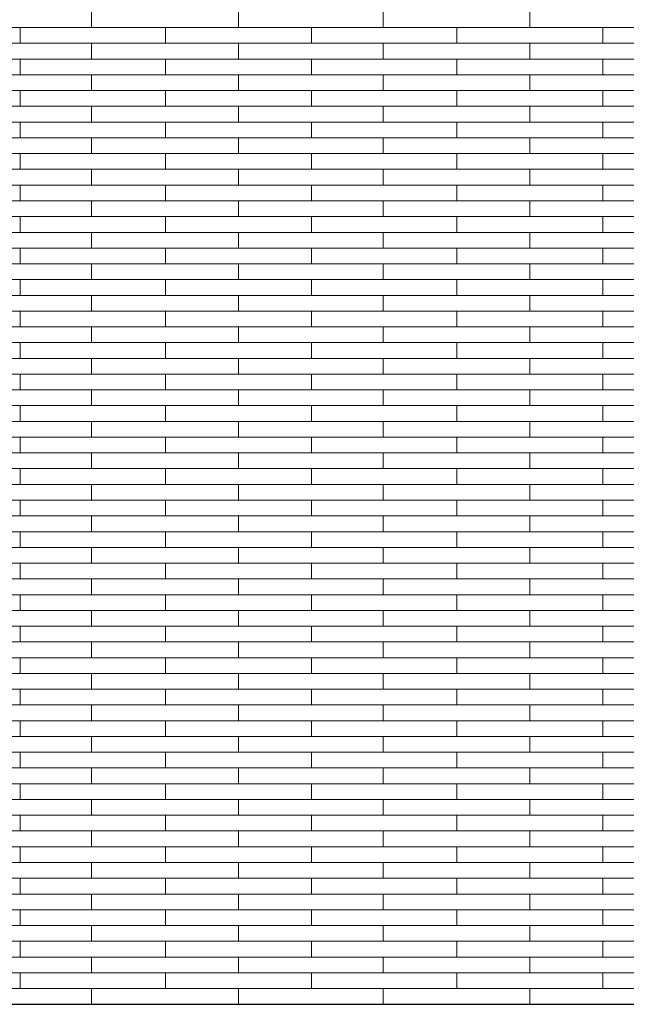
# Model space of a CAD drawing. Header units: millimetres. Extents: x -94445 to -15191, y 1000 to 18261.
# Tile 91 of 108: x -38560 to -37314, y 12665 to 14688. Entities that reach past the tile are written whole.
import ezdxf

# ---------------------------------------------------------------- set-up
doc = ezdxf.new("R2010")
doc.units = ezdxf.units.MM
doc.header["$LTSCALE"] = 0.5
doc.header["$MEASUREMENT"] = 0
doc.linetypes.add('PLINE', pattern=[0])
doc.layers.add('26-- Yttertak', color=7, linetype='Continuous')
doc.layers.add('262- Taktekking', color=7, linetype='Continuous', lineweight=0)

# ---------------------------------------------------------------- blocks, each defined once
blk = doc.blocks.new('*X19')
at = {"layer": '262- Taktekking', "linetype": 'PLINE'}
for p, q in [((-38412.2, 14671.3), (-38412.2, 14703.7)), ((-38110.7, 14671.3), (-38110.7, 14703.7)), ((-37813.7, 14671.3), (-37813.7, 14703.7)), ((-37512.2, 14671.3), (-37512.2, 14703.7)), ((-38859.2, 14671.3), (-38559.2, 14671.3)), ((-38559.2, 14639), (-38559.2, 14671.3)), ((-38559.2, 14671.3), (-38260.7, 14671.3)), ((-38260.7, 14671.3), (-37960.7, 14671.3)), ((-38260.7, 14639), (-38260.7, 14671.3)), ((-37960.7, 14639), (-37960.7, 14671.3)), ((-37960.7, 14671.3), (-37662.2, 14671.3)), ((-37662.2, 14671.3), (-37362.2, 14671.3)), ((-37662.2, 14639), (-37662.2, 14671.3)), ((-37362.2, 14639), (-37362.2, 14671.3)), ((-37362.2, 14671.3), (-37063.7, 14671.3)), ((-38859.2, 14639), (-38559.2, 14639)), ((-38559.2, 14639), (-38260.7, 14639)), ((-38412.2, 14606.6), (-38412.2, 14639)), ((-38260.7, 14639), (-37960.7, 14639)), ((-38260.7, 14639), (-38161.2, 14639)), ((-38161.2, 14639), (-37962.2, 14639)), ((-38110.7, 14606.6), (-38110.7, 14639)), ((-37960.7, 14639), (-37662.2, 14639)), ((-37813.7, 14606.6), (-37813.7, 14639)), ((-37662.2, 14639), (-37362.2, 14639)), ((-37662.2, 14639), (-37562.7, 14639)), ((-37562.7, 14639), (-37363.7, 14639)), ((-37512.2, 14606.6), (-37512.2, 14639)), ((-37362.2, 14639), (-37063.7, 14639)), ((-38859.2, 14606.6), (-38559.2, 14606.6)), ((-38559.2, 14574.3), (-38559.2, 14606.6)), ((-38559.2, 14606.6), (-38260.7, 14606.6)), ((-38260.7, 14606.6), (-37960.7, 14606.6)), ((-38260.7, 14574.3), (-38260.7, 14606.6)), ((-37960.7, 14574.3), (-37960.7, 14606.6)), ((-37960.7, 14606.6), (-37662.2, 14606.6)), ((-37662.2, 14606.6), (-37362.2, 14606.6)), ((-37662.2, 14574.3), (-37662.2, 14606.6)), ((-37362.2, 14574.3), (-37362.2, 14606.6)), ((-37362.2, 14606.6), (-37063.7, 14606.6)), ((-38859.2, 14574.3), (-38559.2, 14574.3)), ((-38559.2, 14574.3), (-38260.7, 14574.3)), ((-38412.2, 14541.9), (-38412.2, 14574.3)), ((-38260.7, 14574.3), (-37960.7, 14574.3)), ((-38260.7, 14574.3), (-38161.2, 14574.3)), ((-38161.2, 14574.3), (-37962.2, 14574.3)), ((-38110.7, 14541.9), (-38110.7, 14574.3)), ((-37960.7, 14574.3), (-37662.2, 14574.3)), ((-37813.7, 14541.9), (-37813.7, 14574.3)), ((-37662.2, 14574.3), (-37362.2, 14574.3)), ((-37662.2, 14574.3), (-37562.7, 14574.3)), ((-37562.7, 14574.3), (-37363.7, 14574.3)), ((-37512.2, 14541.9), (-37512.2, 14574.3)), ((-37362.2, 14574.3), (-37063.7, 14574.3)), ((-38859.2, 14541.9), (-38559.2, 14541.9)), ((-38559.2, 14509.6), (-38559.2, 14541.9)), ((-38559.2, 14541.9), (-38260.7, 14541.9)), ((-38260.7, 14541.9), (-37960.7, 14541.9)), ((-38260.7, 14509.6), (-38260.7, 14541.9)), ((-37960.7, 14509.6), (-37960.7, 14541.9)), ((-37960.7, 14541.9), (-37662.2, 14541.9)), ((-37662.2, 14541.9), (-37362.2, 14541.9)), ((-37662.2, 14509.6), (-37662.2, 14541.9)), ((-37362.2, 14509.6), (-37362.2, 14541.9)), ((-37362.2, 14541.9), (-37063.7, 14541.9)), ((-38859.2, 14509.6), (-38559.2, 14509.6)), ((-38559.2, 14509.6), (-38260.7, 14509.6)), ((-38412.2, 14477.2), (-38412.2, 14509.6)), ((-38260.7, 14509.6), (-37960.7, 14509.6)), ((-38260.7, 14509.6), (-38161.2, 14509.6)), ((-38161.2, 14509.6), (-37962.2, 14509.6)), ((-38110.7, 14477.2), (-38110.7, 14509.6)), ((-37960.7, 14509.6), (-37662.2, 14509.6)), ((-37813.7, 14477.2), (-37813.7, 14509.6)), ((-37662.2, 14509.6), (-37362.2, 14509.6)), ((-37662.2, 14509.6), (-37562.7, 14509.6)), ((-37562.7, 14509.6), (-37363.7, 14509.6)), ((-37512.2, 14477.2), (-37512.2, 14509.6)), ((-37362.2, 14509.6), (-37063.7, 14509.6)), ((-38859.2, 14477.2), (-38559.2, 14477.2)), ((-38559.2, 14444.9), (-38559.2, 14477.2)), ((-38559.2, 14477.2), (-38260.7, 14477.2)), ((-38260.7, 14477.2), (-37960.7, 14477.2)), ((-38260.7, 14444.9), (-38260.7, 14477.2)), ((-37960.7, 14444.9), (-37960.7, 14477.2)), ((-37960.7, 14477.2), (-37662.2, 14477.2)), ((-37662.2, 14477.2), (-37362.2, 14477.2)), ((-37662.2, 14444.9), (-37662.2, 14477.2)), ((-37362.2, 14444.9), (-37362.2, 14477.2)), ((-37362.2, 14477.2), (-37063.7, 14477.2)), ((-38859.2, 14444.9), (-38559.2, 14444.9)), ((-38559.2, 14444.9), (-38260.7, 14444.9)), ((-38412.2, 14412.5), (-38412.2, 14444.9)), ((-38260.7, 14444.9), (-37960.7, 14444.9)), ((-38260.7, 14444.9), (-38161.2, 14444.9)), ((-38161.2, 14444.9), (-37962.2, 14444.9)), ((-38110.7, 14412.5), (-38110.7, 14444.9)), ((-37960.7, 14444.9), (-37662.2, 14444.9)), ((-37813.7, 14412.5), (-37813.7, 14444.9)), ((-37662.2, 14444.9), (-37362.2, 14444.9)), ((-37662.2, 14444.9), (-37562.7, 14444.9)), ((-37562.7, 14444.9), (-37363.7, 14444.9)), ((-37512.2, 14412.5), (-37512.2, 14444.9)), ((-37362.2, 14444.9), (-37063.7, 14444.9)), ((-38859.2, 14412.5), (-38559.2, 14412.5)), ((-38559.2, 14380.2), (-38559.2, 14412.5)), ((-38559.2, 14412.5), (-38260.7, 14412.5)), ((-38260.7, 14412.5), (-37960.7, 14412.5)), ((-38260.7, 14380.2), (-38260.7, 14412.5)), ((-37960.7, 14380.2), (-37960.7, 14412.5)), ((-37960.7, 14412.5), (-37662.2, 14412.5)), ((-37662.2, 14412.5), (-37362.2, 14412.5)), ((-37662.2, 14380.2), (-37662.2, 14412.5)), ((-37362.2, 14380.2), (-37362.2, 14412.5)), ((-37362.2, 14412.5), (-37063.7, 14412.5)), ((-38859.2, 14380.2), (-38559.2, 14380.2)), ((-38559.2, 14380.2), (-38260.7, 14380.2)), ((-38412.2, 14347.8), (-38412.2, 14380.2)), ((-38260.7, 14380.2), (-37960.7, 14380.2)), ((-38260.7, 14380.2), (-38161.2, 14380.2)), ((-38161.2, 14380.2), (-37962.2, 14380.2)), ((-38110.7, 14347.8), (-38110.7, 14380.2)), ((-37960.7, 14380.2), (-37662.2, 14380.2)), ((-37813.7, 14347.8), (-37813.7, 14380.2)), ((-37662.2, 14380.2), (-37362.2, 14380.2)), ((-37662.2, 14380.2), (-37562.7, 14380.2)), ((-37562.7, 14380.2), (-37363.7, 14380.2)), ((-37512.2, 14347.8), (-37512.2, 14380.2)), ((-37362.2, 14380.2), (-37063.7, 14380.2)), ((-38859.2, 14347.8), (-38559.2, 14347.8)), ((-38559.2, 14315.4), (-38559.2, 14347.8)), ((-38559.2, 14347.8), (-38260.7, 14347.8)), ((-38260.7, 14347.8), (-37960.7, 14347.8)), ((-38260.7, 14315.4), (-38260.7, 14347.8)), ((-37960.7, 14315.4), (-37960.7, 14347.8)), ((-37960.7, 14347.8), (-37662.2, 14347.8)), ((-37662.2, 14347.8), (-37362.2, 14347.8)), ((-37662.2, 14315.4), (-37662.2, 14347.8)), ((-37362.2, 14315.4), (-37362.2, 14347.8)), ((-37362.2, 14347.8), (-37063.7, 14347.8)), ((-38859.2, 14315.4), (-38559.2, 14315.4)), ((-38559.2, 14315.4), (-38260.7, 14315.4)), ((-38412.2, 14283.1), (-38412.2, 14315.4)), ((-38260.7, 14315.4), (-37960.7, 14315.4)), ((-38260.7, 14315.4), (-38161.2, 14315.4)), ((-38161.2, 14315.4), (-37962.2, 14315.4)), ((-38110.7, 14283.1), (-38110.7, 14315.4)), ((-37960.7, 14315.4), (-37662.2, 14315.4)), ((-37813.7, 14283.1), (-37813.7, 14315.4)), ((-37662.2, 14315.4), (-37362.2, 14315.4)), ((-37662.2, 14315.4), (-37562.7, 14315.4)), ((-37562.7, 14315.4), (-37363.7, 14315.4)), ((-37512.2, 14283.1), (-37512.2, 14315.4)), ((-37362.2, 14315.4), (-37063.7, 14315.4)), ((-38859.2, 14283.1), (-38559.2, 14283.1)), ((-38559.2, 14250.7), (-38559.2, 14283.1)), ((-38559.2, 14283.1), (-38260.7, 14283.1)), ((-38260.7, 14283.1), (-37960.7, 14283.1)), ((-38260.7, 14250.7), (-38260.7, 14283.1)), ((-37960.7, 14250.7), (-37960.7, 14283.1)), ((-37960.7, 14283.1), (-37662.2, 14283.1)), ((-37662.2, 14283.1), (-37362.2, 14283.1)), ((-37662.2, 14250.7), (-37662.2, 14283.1)), ((-37362.2, 14250.7), (-37362.2, 14283.1)), ((-37362.2, 14283.1), (-37063.7, 14283.1)), ((-38859.2, 14250.7), (-38559.2, 14250.7)), ((-38559.2, 14250.7), (-38260.7, 14250.7)), ((-38412.2, 14218.4), (-38412.2, 14250.7)), ((-38260.7, 14250.7), (-37960.7, 14250.7)), ((-38260.7, 14250.7), (-38161.2, 14250.7)), ((-38161.2, 14250.7), (-37962.2, 14250.7)), ((-38110.7, 14218.4), (-38110.7, 14250.7)), ((-37960.7, 14250.7), (-37662.2, 14250.7)), ((-37813.7, 14218.4), (-37813.7, 14250.7)), ((-37662.2, 14250.7), (-37362.2, 14250.7)), ((-37662.2, 14250.7), (-37562.7, 14250.7)), ((-37562.7, 14250.7), (-37363.7, 14250.7)), ((-37512.2, 14218.4), (-37512.2, 14250.7)), ((-37362.2, 14250.7), (-37063.7, 14250.7)), ((-38859.2, 14218.4), (-38559.2, 14218.4)), ((-38559.2, 14186), (-38559.2, 14218.4)), ((-38559.2, 14218.4), (-38260.7, 14218.4)), ((-38260.7, 14218.4), (-37960.7, 14218.4)), ((-38260.7, 14186), (-38260.7, 14218.4)), ((-37960.7, 14186), (-37960.7, 14218.4)), ((-37960.7, 14218.4), (-37662.2, 14218.4)), ((-37662.2, 14218.4), (-37362.2, 14218.4)), ((-37662.2, 14186), (-37662.2, 14218.4)), ((-37362.2, 14186), (-37362.2, 14218.4)), ((-37362.2, 14218.4), (-37063.7, 14218.4)), ((-38859.2, 14186), (-38559.2, 14186)), ((-38559.2, 14186), (-38260.7, 14186)), ((-38412.2, 14153.7), (-38412.2, 14186)), ((-38260.7, 14186), (-37960.7, 14186)), ((-38260.7, 14186), (-38161.2, 14186)), ((-38161.2, 14186), (-37962.2, 14186)), ((-38110.7, 14153.7), (-38110.7, 14186)), ((-37960.7, 14186), (-37662.2, 14186)), ((-37813.7, 14153.7), (-37813.7, 14186)), ((-37662.2, 14186), (-37362.2, 14186)), ((-37662.2, 14186), (-37562.7, 14186)), ((-37562.7, 14186), (-37363.7, 14186)), ((-37512.2, 14153.7), (-37512.2, 14186)), ((-37362.2, 14186), (-37063.7, 14186)), ((-38859.2, 14153.7), (-38559.2, 14153.7)), ((-38559.2, 14121.3), (-38559.2, 14153.7)), ((-38559.2, 14153.7), (-38260.7, 14153.7)), ((-38260.7, 14153.7), (-37960.7, 14153.7)), ((-38260.7, 14121.3), (-38260.7, 14153.7)), ((-37960.7, 14121.3), (-37960.7, 14153.7)), ((-37960.7, 14153.7), (-37662.2, 14153.7)), ((-37662.2, 14153.7), (-37362.2, 14153.7)), ((-37662.2, 14121.3), (-37662.2, 14153.7)), ((-37362.2, 14121.3), (-37362.2, 14153.7)), ((-37362.2, 14153.7), (-37063.7, 14153.7)), ((-38859.2, 14121.3), (-38559.2, 14121.3)), ((-38559.2, 14121.3), (-38260.7, 14121.3)), ((-38412.2, 14089), (-38412.2, 14121.3)), ((-38260.7, 14121.3), (-37960.7, 14121.3)), ((-38260.7, 14121.3), (-38161.2, 14121.3)), ((-38161.2, 14121.3), (-37962.2, 14121.3)), ((-38110.7, 14089), (-38110.7, 14121.3)), ((-37960.7, 14121.3), (-37662.2, 14121.3)), ((-37813.7, 14089), (-37813.7, 14121.3)), ((-37662.2, 14121.3), (-37362.2, 14121.3)), ((-37662.2, 14121.3), (-37562.7, 14121.3)), ((-37562.7, 14121.3), (-37363.7, 14121.3)), ((-37512.2, 14089), (-37512.2, 14121.3)), ((-37362.2, 14121.3), (-37063.7, 14121.3)), ((-38859.2, 14089), (-38559.2, 14089)), ((-38559.2, 14056.6), (-38559.2, 14089)), ((-38559.2, 14089), (-38260.7, 14089)), ((-38260.7, 14089), (-37960.7, 14089)), ((-38260.7, 14056.6), (-38260.7, 14089)), ((-37960.7, 14056.6), (-37960.7, 14089)), ((-37960.7, 14089), (-37662.2, 14089)), ((-37662.2, 14089), (-37362.2, 14089)), ((-37662.2, 14056.6), (-37662.2, 14089)), ((-37362.2, 14056.6), (-37362.2, 14089)), ((-37362.2, 14089), (-37063.7, 14089)), ((-38859.2, 14056.6), (-38559.2, 14056.6)), ((-38559.2, 14056.6), (-38260.7, 14056.6)), ((-38412.2, 14024.3), (-38412.2, 14056.6)), ((-38260.7, 14056.6), (-37960.7, 14056.6)), ((-38260.7, 14056.6), (-38161.2, 14056.6)), ((-38161.2, 14056.6), (-37962.2, 14056.6)), ((-38110.7, 14024.3), (-38110.7, 14056.6)), ((-37960.7, 14056.6), (-37662.2, 14056.6)), ((-37813.7, 14024.3), (-37813.7, 14056.6)), ((-37662.2, 14056.6), (-37362.2, 14056.6)), ((-37662.2, 14056.6), (-37562.7, 14056.6)), ((-37562.7, 14056.6), (-37363.7, 14056.6)), ((-37512.2, 14024.3), (-37512.2, 14056.6)), ((-37362.2, 14056.6), (-37063.7, 14056.6)), ((-38859.2, 14024.3), (-38559.2, 14024.3)), ((-38559.2, 13991.9), (-38559.2, 14024.3)), ((-38559.2, 14024.3), (-38260.7, 14024.3)), ((-38260.7, 14024.3), (-37960.7, 14024.3)), ((-38260.7, 13991.9), (-38260.7, 14024.3)), ((-37960.7, 13991.9), (-37960.7, 14024.3)), ((-37960.7, 14024.3), (-37662.2, 14024.3)), ((-37662.2, 14024.3), (-37362.2, 14024.3)), ((-37662.2, 13991.9), (-37662.2, 14024.3)), ((-37362.2, 13991.9), (-37362.2, 14024.3)), ((-37362.2, 14024.3), (-37063.7, 14024.3)), ((-38859.2, 13991.9), (-38559.2, 13991.9)), ((-38559.2, 13991.9), (-38260.7, 13991.9)), ((-38412.2, 13959.6), (-38412.2, 13991.9)), ((-38260.7, 13991.9), (-37960.7, 13991.9)), ((-38260.7, 13991.9), (-38161.2, 13991.9)), ((-38161.2, 13991.9), (-37962.2, 13991.9)), ((-38110.7, 13959.6), (-38110.7, 13991.9)), ((-37960.7, 13991.9), (-37662.2, 13991.9)), ((-37813.7, 13959.6), (-37813.7, 13991.9)), ((-37662.2, 13991.9), (-37362.2, 13991.9)), ((-37662.2, 13991.9), (-37562.7, 13991.9)), ((-37562.7, 13991.9), (-37363.7, 13991.9)), ((-37512.2, 13959.6), (-37512.2, 13991.9)), ((-37362.2, 13991.9), (-37063.7, 13991.9)), ((-38859.2, 13959.6), (-38559.2, 13959.6)), ((-38559.2, 13927.2), (-38559.2, 13959.6)), ((-38559.2, 13959.6), (-38260.7, 13959.6)), ((-38260.7, 13959.6), (-37960.7, 13959.6)), ((-38260.7, 13927.2), (-38260.7, 13959.6)), ((-37960.7, 13927.2), (-37960.7, 13959.6)), ((-37960.7, 13959.6), (-37662.2, 13959.6)), ((-37662.2, 13959.6), (-37362.2, 13959.6)), ((-37662.2, 13927.2), (-37662.2, 13959.6)), ((-37362.2, 13927.2), (-37362.2, 13959.6)), ((-37362.2, 13959.6), (-37063.7, 13959.6)), ((-38859.2, 13927.2), (-38559.2, 13927.2)), ((-38559.2, 13927.2), (-38260.7, 13927.2)), ((-38412.2, 13894.9), (-38412.2, 13927.2)), ((-38260.7, 13927.2), (-37960.7, 13927.2)), ((-38260.7, 13927.2), (-38161.2, 13927.2)), ((-38161.2, 13927.2), (-37962.2, 13927.2)), ((-38110.7, 13894.9), (-38110.7, 13927.2)), ((-37960.7, 13927.2), (-37662.2, 13927.2)), ((-37813.7, 13894.9), (-37813.7, 13927.2)), ((-37662.2, 13927.2), (-37362.2, 13927.2)), ((-37662.2, 13927.2), (-37562.7, 13927.2)), ((-37562.7, 13927.2), (-37363.7, 13927.2)), ((-37512.2, 13894.9), (-37512.2, 13927.2)), ((-37362.2, 13927.2), (-37063.7, 13927.2)), ((-38859.2, 13894.9), (-38559.2, 13894.9)), ((-38559.2, 13862.5), (-38559.2, 13894.9)), ((-38559.2, 13894.9), (-38260.7, 13894.9)), ((-38260.7, 13894.9), (-37960.7, 13894.9)), ((-38260.7, 13862.5), (-38260.7, 13894.9)), ((-37960.7, 13862.5), (-37960.7, 13894.9)), ((-37960.7, 13894.9), (-37662.2, 13894.9)), ((-37662.2, 13894.9), (-37362.2, 13894.9)), ((-37662.2, 13862.5), (-37662.2, 13894.9)), ((-37362.2, 13862.5), (-37362.2, 13894.9)), ((-37362.2, 13894.9), (-37063.7, 13894.9)), ((-38859.2, 13862.5), (-38559.2, 13862.5)), ((-38559.2, 13862.5), (-38260.7, 13862.5)), ((-38412.2, 13830.2), (-38412.2, 13862.5)), ((-38260.7, 13862.5), (-37960.7, 13862.5)), ((-38260.7, 13862.5), (-38161.2, 13862.5)), ((-38161.2, 13862.5), (-37962.2, 13862.5)), ((-38110.7, 13830.2), (-38110.7, 13862.5)), ((-37960.7, 13862.5), (-37662.2, 13862.5)), ((-37813.7, 13830.2), (-37813.7, 13862.5)), ((-37662.2, 13862.5), (-37362.2, 13862.5)), ((-37662.2, 13862.5), (-37562.7, 13862.5)), ((-37562.7, 13862.5), (-37363.7, 13862.5)), ((-37512.2, 13830.2), (-37512.2, 13862.5)), ((-37362.2, 13862.5), (-37063.7, 13862.5)), ((-38859.2, 13830.2), (-38559.2, 13830.2)), ((-38559.2, 13797.8), (-38559.2, 13830.2)), ((-38559.2, 13830.2), (-38260.7, 13830.2)), ((-38260.7, 13830.2), (-37960.7, 13830.2)), ((-38260.7, 13797.8), (-38260.7, 13830.2)), ((-37960.7, 13797.8), (-37960.7, 13830.2)), ((-37960.7, 13830.2), (-37662.2, 13830.2)), ((-37662.2, 13830.2), (-37362.2, 13830.2)), ((-37662.2, 13797.8), (-37662.2, 13830.2)), ((-37362.2, 13797.8), (-37362.2, 13830.2)), ((-37362.2, 13830.2), (-37063.7, 13830.2)), ((-38859.2, 13797.8), (-38559.2, 13797.8)), ((-38559.2, 13797.8), (-38260.7, 13797.8)), ((-38412.2, 13765.5), (-38412.2, 13797.8)), ((-38260.7, 13797.8), (-37960.7, 13797.8)), ((-38260.7, 13797.8), (-38161.2, 13797.8)), ((-38161.2, 13797.8), (-37962.2, 13797.8)), ((-38110.7, 13765.5), (-38110.7, 13797.8)), ((-37960.7, 13797.8), (-37662.2, 13797.8)), ((-37813.7, 13765.5), (-37813.7, 13797.8)), ((-37662.2, 13797.8), (-37362.2, 13797.8)), ((-37662.2, 13797.8), (-37562.7, 13797.8)), ((-37562.7, 13797.8), (-37363.7, 13797.8)), ((-37512.2, 13765.5), (-37512.2, 13797.8)), ((-37362.2, 13797.8), (-37063.7, 13797.8)), ((-38859.2, 13765.5), (-38559.2, 13765.5)), ((-38559.2, 13733.1), (-38559.2, 13765.5)), ((-38559.2, 13765.5), (-38260.7, 13765.5)), ((-38260.7, 13765.5), (-37960.7, 13765.5)), ((-38260.7, 13733.1), (-38260.7, 13765.5)), ((-37960.7, 13733.1), (-37960.7, 13765.5)), ((-37960.7, 13765.5), (-37662.2, 13765.5)), ((-37662.2, 13765.5), (-37362.2, 13765.5)), ((-37662.2, 13733.1), (-37662.2, 13765.5)), ((-37362.2, 13733.1), (-37362.2, 13765.5)), ((-37362.2, 13765.5), (-37063.7, 13765.5)), ((-38859.2, 13733.1), (-38559.2, 13733.1)), ((-38559.2, 13733.1), (-38260.7, 13733.1)), ((-38412.2, 13700.8), (-38412.2, 13733.1)), ((-38260.7, 13733.1), (-37960.7, 13733.1)), ((-38260.7, 13733.1), (-38161.2, 13733.1)), ((-38161.2, 13733.1), (-37962.2, 13733.1)), ((-38110.7, 13700.8), (-38110.7, 13733.1)), ((-37960.7, 13733.1), (-37662.2, 13733.1)), ((-37813.7, 13700.8), (-37813.7, 13733.1)), ((-37662.2, 13733.1), (-37362.2, 13733.1)), ((-37662.2, 13733.1), (-37562.7, 13733.1)), ((-37562.7, 13733.1), (-37363.7, 13733.1)), ((-37512.2, 13700.8), (-37512.2, 13733.1)), ((-37362.2, 13733.1), (-37063.7, 13733.1)), ((-38859.2, 13700.8), (-38559.2, 13700.8)), ((-38559.2, 13668.4), (-38559.2, 13700.8)), ((-38559.2, 13700.8), (-38260.7, 13700.8)), ((-38260.7, 13700.8), (-37960.7, 13700.8)), ((-38260.7, 13668.4), (-38260.7, 13700.8)), ((-37960.7, 13668.4), (-37960.7, 13700.8)), ((-37960.7, 13700.8), (-37662.2, 13700.8)), ((-37662.2, 13700.8), (-37362.2, 13700.8)), ((-37662.2, 13668.4), (-37662.2, 13700.8)), ((-37362.2, 13668.4), (-37362.2, 13700.8)), ((-37362.2, 13700.8), (-37063.7, 13700.8)), ((-38859.2, 13668.4), (-38559.2, 13668.4)), ((-38559.2, 13668.4), (-38260.7, 13668.4)), ((-38412.2, 13636), (-38412.2, 13668.4)), ((-38260.7, 13668.4), (-37960.7, 13668.4)), ((-38260.7, 13668.4), (-38161.2, 13668.4)), ((-38161.2, 13668.4), (-37962.2, 13668.4)), ((-38110.7, 13636), (-38110.7, 13668.4)), ((-37960.7, 13668.4), (-37662.2, 13668.4)), ((-37813.7, 13636), (-37813.7, 13668.4)), ((-37662.2, 13668.4), (-37362.2, 13668.4)), ((-37662.2, 13668.4), (-37562.7, 13668.4)), ((-37562.7, 13668.4), (-37363.7, 13668.4)), ((-37512.2, 13636), (-37512.2, 13668.4)), ((-37362.2, 13668.4), (-37063.7, 13668.4)), ((-38859.2, 13636), (-38559.2, 13636)), ((-38559.2, 13603.7), (-38559.2, 13636)), ((-38559.2, 13636), (-38260.7, 13636)), ((-38260.7, 13636), (-37960.7, 13636)), ((-38260.7, 13603.7), (-38260.7, 13636)), ((-37960.7, 13603.7), (-37960.7, 13636)), ((-37960.7, 13636), (-37662.2, 13636)), ((-37662.2, 13636), (-37362.2, 13636)), ((-37662.2, 13603.7), (-37662.2, 13636)), ((-37362.2, 13603.7), (-37362.2, 13636)), ((-37362.2, 13636), (-37063.7, 13636)), ((-38859.2, 13603.7), (-38559.2, 13603.7)), ((-38559.2, 13603.7), (-38260.7, 13603.7)), ((-38412.2, 13571.3), (-38412.2, 13603.7)), ((-38260.7, 13603.7), (-37960.7, 13603.7)), ((-38260.7, 13603.7), (-38161.2, 13603.7)), ((-38161.2, 13603.7), (-37962.2, 13603.7)), ((-38110.7, 13571.3), (-38110.7, 13603.7)), ((-37960.7, 13603.7), (-37662.2, 13603.7)), ((-37813.7, 13571.3), (-37813.7, 13603.7)), ((-37662.2, 13603.7), (-37362.2, 13603.7)), ((-37662.2, 13603.7), (-37562.7, 13603.7)), ((-37562.7, 13603.7), (-37363.7, 13603.7)), ((-37512.2, 13571.3), (-37512.2, 13603.7)), ((-37362.2, 13603.7), (-37063.7, 13603.7)), ((-38859.2, 13571.3), (-38559.2, 13571.3)), ((-38559.2, 13539), (-38559.2, 13571.3)), ((-38559.2, 13571.3), (-38260.7, 13571.3)), ((-38260.7, 13571.3), (-37960.7, 13571.3)), ((-38260.7, 13539), (-38260.7, 13571.3)), ((-37960.7, 13539), (-37960.7, 13571.3)), ((-37960.7, 13571.3), (-37662.2, 13571.3)), ((-37662.2, 13571.3), (-37362.2, 13571.3)), ((-37662.2, 13539), (-37662.2, 13571.3)), ((-37362.2, 13539), (-37362.2, 13571.3)), ((-37362.2, 13571.3), (-37063.7, 13571.3)), ((-38859.2, 13539), (-38559.2, 13539)), ((-38559.2, 13539), (-38260.7, 13539)), ((-38412.2, 13506.6), (-38412.2, 13539)), ((-38260.7, 13539), (-37960.7, 13539)), ((-38260.7, 13539), (-38161.2, 13539)), ((-38161.2, 13539), (-37962.2, 13539)), ((-38110.7, 13506.6), (-38110.7, 13539)), ((-37960.7, 13539), (-37662.2, 13539)), ((-37813.7, 13506.6), (-37813.7, 13539)), ((-37662.2, 13539), (-37362.2, 13539)), ((-37662.2, 13539), (-37562.7, 13539)), ((-37562.7, 13539), (-37363.7, 13539)), ((-37512.2, 13506.6), (-37512.2, 13539)), ((-37362.2, 13539), (-37063.7, 13539)), ((-38859.2, 13506.6), (-38559.2, 13506.6)), ((-38559.2, 13474.3), (-38559.2, 13506.6)), ((-38559.2, 13506.6), (-38260.7, 13506.6)), ((-38260.7, 13506.6), (-37960.7, 13506.6)), ((-38260.7, 13474.3), (-38260.7, 13506.6)), ((-37960.7, 13474.3), (-37960.7, 13506.6)), ((-37960.7, 13506.6), (-37662.2, 13506.6)), ((-37662.2, 13506.6), (-37362.2, 13506.6)), ((-37662.2, 13474.3), (-37662.2, 13506.6)), ((-37362.2, 13474.3), (-37362.2, 13506.6)), ((-37362.2, 13506.6), (-37063.7, 13506.6)), ((-38859.2, 13474.3), (-38559.2, 13474.3)), ((-38559.2, 13474.3), (-38260.7, 13474.3)), ((-38412.2, 13441.9), (-38412.2, 13474.3)), ((-38260.7, 13474.3), (-37960.7, 13474.3)), ((-38260.7, 13474.3), (-38161.2, 13474.3)), ((-38161.2, 13474.3), (-37962.2, 13474.3)), ((-38110.7, 13441.9), (-38110.7, 13474.3)), ((-37960.7, 13474.3), (-37662.2, 13474.3)), ((-37813.7, 13441.9), (-37813.7, 13474.3)), ((-37662.2, 13474.3), (-37362.2, 13474.3)), ((-37662.2, 13474.3), (-37562.7, 13474.3)), ((-37562.7, 13474.3), (-37363.7, 13474.3)), ((-37512.2, 13441.9), (-37512.2, 13474.3)), ((-37362.2, 13474.3), (-37063.7, 13474.3)), ((-38859.2, 13441.9), (-38559.2, 13441.9)), ((-38559.2, 13409.6), (-38559.2, 13441.9)), ((-38559.2, 13441.9), (-38260.7, 13441.9)), ((-38260.7, 13441.9), (-37960.7, 13441.9)), ((-38260.7, 13409.6), (-38260.7, 13441.9)), ((-37960.7, 13409.6), (-37960.7, 13441.9)), ((-37960.7, 13441.9), (-37662.2, 13441.9)), ((-37662.2, 13441.9), (-37362.2, 13441.9)), ((-37662.2, 13409.6), (-37662.2, 13441.9)), ((-37362.2, 13409.6), (-37362.2, 13441.9)), ((-37362.2, 13441.9), (-37063.7, 13441.9)), ((-38859.2, 13409.6), (-38559.2, 13409.6)), ((-38559.2, 13409.6), (-38260.7, 13409.6)), ((-38412.2, 13377.2), (-38412.2, 13409.6)), ((-38260.7, 13409.6), (-37960.7, 13409.6)), ((-38260.7, 13409.6), (-38161.2, 13409.6)), ((-38161.2, 13409.6), (-37962.2, 13409.6)), ((-38110.7, 13377.2), (-38110.7, 13409.6)), ((-37960.7, 13409.6), (-37662.2, 13409.6)), ((-37813.7, 13377.2), (-37813.7, 13409.6)), ((-37662.2, 13409.6), (-37362.2, 13409.6)), ((-37662.2, 13409.6), (-37562.7, 13409.6)), ((-37562.7, 13409.6), (-37363.7, 13409.6)), ((-37512.2, 13377.2), (-37512.2, 13409.6)), ((-37362.2, 13409.6), (-37063.7, 13409.6)), ((-38859.2, 13377.2), (-38559.2, 13377.2)), ((-38559.2, 13344.9), (-38559.2, 13377.2)), ((-38559.2, 13377.2), (-38260.7, 13377.2)), ((-38260.7, 13377.2), (-37960.7, 13377.2)), ((-38260.7, 13344.9), (-38260.7, 13377.2)), ((-37960.7, 13344.9), (-37960.7, 13377.2)), ((-37960.7, 13377.2), (-37662.2, 13377.2)), ((-37662.2, 13377.2), (-37362.2, 13377.2)), ((-37662.2, 13344.9), (-37662.2, 13377.2)), ((-37362.2, 13344.9), (-37362.2, 13377.2)), ((-37362.2, 13377.2), (-37063.7, 13377.2)), ((-38859.2, 13344.9), (-38559.2, 13344.9)), ((-38559.2, 13344.9), (-38260.7, 13344.9)), ((-38412.2, 13312.5), (-38412.2, 13344.9)), ((-38260.7, 13344.9), (-37960.7, 13344.9)), ((-38260.7, 13344.9), (-38161.2, 13344.9)), ((-38161.2, 13344.9), (-37962.2, 13344.9)), ((-38110.7, 13312.5), (-38110.7, 13344.9)), ((-37960.7, 13344.9), (-37662.2, 13344.9)), ((-37813.7, 13312.5), (-37813.7, 13344.9)), ((-37662.2, 13344.9), (-37362.2, 13344.9)), ((-37662.2, 13344.9), (-37562.7, 13344.9)), ((-37562.7, 13344.9), (-37363.7, 13344.9)), ((-37512.2, 13312.5), (-37512.2, 13344.9)), ((-37362.2, 13344.9), (-37063.7, 13344.9)), ((-38859.2, 13312.5), (-38559.2, 13312.5)), ((-38559.2, 13280.2), (-38559.2, 13312.5)), ((-38559.2, 13312.5), (-38260.7, 13312.5)), ((-38260.7, 13312.5), (-37960.7, 13312.5)), ((-38260.7, 13280.2), (-38260.7, 13312.5)), ((-37960.7, 13280.2), (-37960.7, 13312.5)), ((-37960.7, 13312.5), (-37662.2, 13312.5)), ((-37662.2, 13312.5), (-37362.2, 13312.5)), ((-37662.2, 13280.2), (-37662.2, 13312.5)), ((-37362.2, 13280.2), (-37362.2, 13312.5)), ((-37362.2, 13312.5), (-37063.7, 13312.5)), ((-38859.2, 13280.2), (-38559.2, 13280.2)), ((-38559.2, 13280.2), (-38260.7, 13280.2)), ((-38412.2, 13247.8), (-38412.2, 13280.2)), ((-38260.7, 13280.2), (-37960.7, 13280.2)), ((-38260.7, 13280.2), (-38161.2, 13280.2)), ((-38161.2, 13280.2), (-37962.2, 13280.2)), ((-38110.7, 13247.8), (-38110.7, 13280.2)), ((-37960.7, 13280.2), (-37662.2, 13280.2)), ((-37813.7, 13247.8), (-37813.7, 13280.2)), ((-37662.2, 13280.2), (-37362.2, 13280.2)), ((-37662.2, 13280.2), (-37562.7, 13280.2)), ((-37562.7, 13280.2), (-37363.7, 13280.2)), ((-37512.2, 13247.8), (-37512.2, 13280.2)), ((-37362.2, 13280.2), (-37063.7, 13280.2)), ((-38859.2, 13247.8), (-38559.2, 13247.8)), ((-38559.2, 13215.5), (-38559.2, 13247.8)), ((-38559.2, 13247.8), (-38260.7, 13247.8)), ((-38260.7, 13247.8), (-37960.7, 13247.8)), ((-38260.7, 13215.5), (-38260.7, 13247.8)), ((-37960.7, 13215.5), (-37960.7, 13247.8)), ((-37960.7, 13247.8), (-37662.2, 13247.8)), ((-37662.2, 13247.8), (-37362.2, 13247.8)), ((-37662.2, 13215.5), (-37662.2, 13247.8)), ((-37362.2, 13215.5), (-37362.2, 13247.8)), ((-37362.2, 13247.8), (-37063.7, 13247.8)), ((-38859.2, 13215.5), (-38559.2, 13215.5)), ((-38559.2, 13215.5), (-38260.7, 13215.5)), ((-38412.2, 13183.1), (-38412.2, 13215.5)), ((-38260.7, 13215.5), (-37960.7, 13215.5)), ((-38260.7, 13215.5), (-38161.2, 13215.5)), ((-38161.2, 13215.5), (-37962.2, 13215.5)), ((-38110.7, 13183.1), (-38110.7, 13215.5)), ((-37960.7, 13215.5), (-37662.2, 13215.5)), ((-37813.7, 13183.1), (-37813.7, 13215.5)), ((-37662.2, 13215.5), (-37362.2, 13215.5)), ((-37662.2, 13215.5), (-37562.7, 13215.5)), ((-37562.7, 13215.5), (-37363.7, 13215.5)), ((-37512.2, 13183.1), (-37512.2, 13215.5)), ((-37362.2, 13215.5), (-37063.7, 13215.5)), ((-38859.2, 13183.1), (-38559.2, 13183.1)), ((-38559.2, 13150.8), (-38559.2, 13183.1)), ((-38559.2, 13183.1), (-38260.7, 13183.1)), ((-38260.7, 13183.1), (-37960.7, 13183.1)), ((-38260.7, 13150.8), (-38260.7, 13183.1)), ((-37960.7, 13150.8), (-37960.7, 13183.1)), ((-37960.7, 13183.1), (-37662.2, 13183.1)), ((-37662.2, 13183.1), (-37362.2, 13183.1)), ((-37662.2, 13150.8), (-37662.2, 13183.1)), ((-37362.2, 13150.8), (-37362.2, 13183.1)), ((-37362.2, 13183.1), (-37063.7, 13183.1)), ((-38859.2, 13150.8), (-38559.2, 13150.8)), ((-38559.2, 13150.8), (-38260.7, 13150.8)), ((-38412.2, 13118.4), (-38412.2, 13150.8)), ((-38260.7, 13150.8), (-37960.7, 13150.8)), ((-38260.7, 13150.8), (-38161.2, 13150.8)), ((-38161.2, 13150.8), (-37962.2, 13150.8)), ((-38110.7, 13118.4), (-38110.7, 13150.8)), ((-37960.7, 13150.8), (-37662.2, 13150.8)), ((-37813.7, 13118.4), (-37813.7, 13150.8)), ((-37662.2, 13150.8), (-37362.2, 13150.8)), ((-37662.2, 13150.8), (-37562.7, 13150.8)), ((-37562.7, 13150.8), (-37363.7, 13150.8)), ((-37512.2, 13118.4), (-37512.2, 13150.8)), ((-37362.2, 13150.8), (-37063.7, 13150.8)), ((-38859.2, 13118.4), (-38559.2, 13118.4)), ((-38559.2, 13086.1), (-38559.2, 13118.4)), ((-38559.2, 13118.4), (-38260.7, 13118.4)), ((-38260.7, 13118.4), (-37960.7, 13118.4)), ((-38260.7, 13086.1), (-38260.7, 13118.4)), ((-37960.7, 13086.1), (-37960.7, 13118.4)), ((-37960.7, 13118.4), (-37662.2, 13118.4)), ((-37662.2, 13118.4), (-37362.2, 13118.4)), ((-37662.2, 13086.1), (-37662.2, 13118.4)), ((-37362.2, 13086.1), (-37362.2, 13118.4)), ((-37362.2, 13118.4), (-37063.7, 13118.4)), ((-38859.2, 13086.1), (-38559.2, 13086.1)), ((-38559.2, 13086.1), (-38260.7, 13086.1)), ((-38412.2, 13053.7), (-38412.2, 13086.1)), ((-38260.7, 13086.1), (-37960.7, 13086.1)), ((-38260.7, 13086.1), (-38161.2, 13086.1)), ((-38161.2, 13086.1), (-37962.2, 13086.1)), ((-38110.7, 13053.7), (-38110.7, 13086.1)), ((-37960.7, 13086.1), (-37662.2, 13086.1)), ((-37813.7, 13053.7), (-37813.7, 13086.1)), ((-37662.2, 13086.1), (-37362.2, 13086.1)), ((-37662.2, 13086.1), (-37562.7, 13086.1)), ((-37562.7, 13086.1), (-37363.7, 13086.1)), ((-37512.2, 13053.7), (-37512.2, 13086.1)), ((-37362.2, 13086.1), (-37063.7, 13086.1)), ((-38859.2, 13053.7), (-38559.2, 13053.7)), ((-38559.2, 13021.4), (-38559.2, 13053.7)), ((-38559.2, 13053.7), (-38260.7, 13053.7)), ((-38260.7, 13053.7), (-37960.7, 13053.7)), ((-38260.7, 13021.4), (-38260.7, 13053.7)), ((-37960.7, 13021.4), (-37960.7, 13053.7)), ((-37960.7, 13053.7), (-37662.2, 13053.7)), ((-37662.2, 13053.7), (-37362.2, 13053.7)), ((-37662.2, 13021.4), (-37662.2, 13053.7)), ((-37362.2, 13021.4), (-37362.2, 13053.7)), ((-37362.2, 13053.7), (-37063.7, 13053.7)), ((-38859.2, 13021.4), (-38559.2, 13021.4)), ((-38559.2, 13021.4), (-38260.7, 13021.4)), ((-38412.2, 12989), (-38412.2, 13021.4)), ((-38260.7, 13021.4), (-37960.7, 13021.4)), ((-38260.7, 13021.4), (-38161.2, 13021.4)), ((-38161.2, 13021.4), (-37962.2, 13021.4)), ((-38110.7, 12989), (-38110.7, 13021.4)), ((-37960.7, 13021.4), (-37662.2, 13021.4)), ((-37813.7, 12989), (-37813.7, 13021.4)), ((-37662.2, 13021.4), (-37362.2, 13021.4)), ((-37662.2, 13021.4), (-37562.7, 13021.4)), ((-37562.7, 13021.4), (-37363.7, 13021.4)), ((-37512.2, 12989), (-37512.2, 13021.4)), ((-37362.2, 13021.4), (-37063.7, 13021.4)), ((-38859.2, 12989), (-38559.2, 12989)), ((-38559.2, 12956.6), (-38559.2, 12989)), ((-38559.2, 12989), (-38260.7, 12989)), ((-38260.7, 12989), (-37960.7, 12989)), ((-38260.7, 12956.6), (-38260.7, 12989)), ((-37960.7, 12956.6), (-37960.7, 12989)), ((-37960.7, 12989), (-37662.2, 12989)), ((-37662.2, 12989), (-37362.2, 12989)), ((-37662.2, 12956.6), (-37662.2, 12989)), ((-37362.2, 12956.6), (-37362.2, 12989)), ((-37362.2, 12989), (-37063.7, 12989)), ((-38859.2, 12956.6), (-38559.2, 12956.6)), ((-38559.2, 12956.6), (-38260.7, 12956.6)), ((-38412.2, 12924.3), (-38412.2, 12956.6)), ((-38260.7, 12956.6), (-37960.7, 12956.6)), ((-38260.7, 12956.6), (-38161.2, 12956.6)), ((-38161.2, 12956.6), (-37962.2, 12956.6)), ((-38110.7, 12924.3), (-38110.7, 12956.6)), ((-37960.7, 12956.6), (-37662.2, 12956.6)), ((-37813.7, 12924.3), (-37813.7, 12956.6)), ((-37662.2, 12956.6), (-37362.2, 12956.6)), ((-37662.2, 12956.6), (-37562.7, 12956.6)), ((-37562.7, 12956.6), (-37363.7, 12956.6)), ((-37512.2, 12924.3), (-37512.2, 12956.6)), ((-37362.2, 12956.6), (-37063.7, 12956.6)), ((-38859.2, 12924.3), (-38559.2, 12924.3)), ((-38559.2, 12891.9), (-38559.2, 12924.3)), ((-38559.2, 12924.3), (-38260.7, 12924.3)), ((-38260.7, 12924.3), (-37960.7, 12924.3)), ((-38260.7, 12891.9), (-38260.7, 12924.3)), ((-37960.7, 12891.9), (-37960.7, 12924.3)), ((-37960.7, 12924.3), (-37662.2, 12924.3)), ((-37662.2, 12924.3), (-37362.2, 12924.3)), ((-37662.2, 12891.9), (-37662.2, 12924.3)), ((-37362.2, 12891.9), (-37362.2, 12924.3)), ((-37362.2, 12924.3), (-37063.7, 12924.3)), ((-38859.2, 12891.9), (-38559.2, 12891.9)), ((-38559.2, 12891.9), (-38260.7, 12891.9)), ((-38412.2, 12859.6), (-38412.2, 12891.9)), ((-38260.7, 12891.9), (-37960.7, 12891.9)), ((-38260.7, 12891.9), (-38161.2, 12891.9)), ((-38161.2, 12891.9), (-37962.2, 12891.9)), ((-38110.7, 12859.6), (-38110.7, 12891.9)), ((-37960.7, 12891.9), (-37662.2, 12891.9)), ((-37813.7, 12859.6), (-37813.7, 12891.9)), ((-37662.2, 12891.9), (-37362.2, 12891.9)), ((-37662.2, 12891.9), (-37562.7, 12891.9)), ((-37562.7, 12891.9), (-37363.7, 12891.9)), ((-37512.2, 12859.6), (-37512.2, 12891.9)), ((-37362.2, 12891.9), (-37063.7, 12891.9)), ((-38859.2, 12859.6), (-38559.2, 12859.6)), ((-38559.2, 12827.2), (-38559.2, 12859.6)), ((-38559.2, 12859.6), (-38260.7, 12859.6)), ((-38260.7, 12859.6), (-37960.7, 12859.6)), ((-38260.7, 12827.2), (-38260.7, 12859.6)), ((-37960.7, 12827.2), (-37960.7, 12859.6)), ((-37960.7, 12859.6), (-37662.2, 12859.6)), ((-37662.2, 12859.6), (-37362.2, 12859.6)), ((-37662.2, 12827.2), (-37662.2, 12859.6)), ((-37362.2, 12827.2), (-37362.2, 12859.6)), ((-37362.2, 12859.6), (-37063.7, 12859.6)), ((-38859.2, 12827.2), (-38559.2, 12827.2)), ((-38559.2, 12827.2), (-38260.7, 12827.2)), ((-38412.2, 12794.9), (-38412.2, 12827.2)), ((-38260.7, 12827.2), (-37960.7, 12827.2)), ((-38260.7, 12827.2), (-38161.2, 12827.2)), ((-38161.2, 12827.2), (-37962.2, 12827.2)), ((-38110.7, 12794.9), (-38110.7, 12827.2)), ((-37960.7, 12827.2), (-37662.2, 12827.2)), ((-37813.7, 12794.9), (-37813.7, 12827.2)), ((-37662.2, 12827.2), (-37362.2, 12827.2)), ((-37662.2, 12827.2), (-37562.7, 12827.2)), ((-37562.7, 12827.2), (-37363.7, 12827.2)), ((-37512.2, 12794.9), (-37512.2, 12827.2)), ((-37362.2, 12827.2), (-37063.7, 12827.2)), ((-38859.2, 12794.9), (-38559.2, 12794.9)), ((-38559.2, 12762.5), (-38559.2, 12794.9)), ((-38559.2, 12794.9), (-38260.7, 12794.9)), ((-38260.7, 12794.9), (-37960.7, 12794.9)), ((-38260.7, 12762.5), (-38260.7, 12794.9)), ((-37960.7, 12762.5), (-37960.7, 12794.9)), ((-37960.7, 12794.9), (-37662.2, 12794.9)), ((-37662.2, 12794.9), (-37362.2, 12794.9)), ((-37662.2, 12762.5), (-37662.2, 12794.9)), ((-37362.2, 12762.5), (-37362.2, 12794.9)), ((-37362.2, 12794.9), (-37063.7, 12794.9)), ((-38859.2, 12762.5), (-38559.2, 12762.5)), ((-38559.2, 12762.5), (-38260.7, 12762.5)), ((-38412.2, 12730.2), (-38412.2, 12762.5)), ((-38260.7, 12762.5), (-37960.7, 12762.5)), ((-38260.7, 12762.5), (-38161.2, 12762.5)), ((-38161.2, 12762.5), (-37962.2, 12762.5)), ((-38110.7, 12730.2), (-38110.7, 12762.5)), ((-37960.7, 12762.5), (-37662.2, 12762.5)), ((-37813.7, 12730.2), (-37813.7, 12762.5)), ((-37662.2, 12762.5), (-37362.2, 12762.5)), ((-37662.2, 12762.5), (-37562.7, 12762.5)), ((-37562.7, 12762.5), (-37363.7, 12762.5)), ((-37512.2, 12730.2), (-37512.2, 12762.5)), ((-37362.2, 12762.5), (-37063.7, 12762.5)), ((-38859.2, 12730.2), (-38559.2, 12730.2)), ((-38559.2, 12697.8), (-38559.2, 12730.2)), ((-38559.2, 12730.2), (-38260.7, 12730.2)), ((-38260.7, 12730.2), (-37960.7, 12730.2)), ((-38260.7, 12697.8), (-38260.7, 12730.2)), ((-37960.7, 12697.8), (-37960.7, 12730.2)), ((-37960.7, 12730.2), (-37662.2, 12730.2)), ((-37662.2, 12730.2), (-37362.2, 12730.2)), ((-37662.2, 12697.8), (-37662.2, 12730.2)), ((-37362.2, 12697.8), (-37362.2, 12730.2)), ((-37362.2, 12730.2), (-37063.7, 12730.2)), ((-38859.2, 12697.8), (-38559.2, 12697.8)), ((-38559.2, 12697.8), (-38260.7, 12697.8)), ((-38412.2, 12665.5), (-38412.2, 12697.8)), ((-38260.7, 12697.8), (-37960.7, 12697.8)), ((-38260.7, 12697.8), (-38161.2, 12697.8)), ((-38161.2, 12697.8), (-37962.2, 12697.8)), ((-38110.7, 12665.5), (-38110.7, 12697.8)), ((-37960.7, 12697.8), (-37662.2, 12697.8)), ((-37813.7, 12665.5), (-37813.7, 12697.8)), ((-37662.2, 12697.8), (-37362.2, 12697.8)), ((-37662.2, 12697.8), (-37562.7, 12697.8)), ((-37562.7, 12697.8), (-37363.7, 12697.8)), ((-37512.2, 12665.5), (-37512.2, 12697.8)), ((-37362.2, 12697.8), (-37063.7, 12697.8))]:
    blk.add_line(p, q, dxfattribs=at)

msp = doc.modelspace()

# ---------------------------------------------------------------- linework, layer by layer
at = {"layer": '26-- Yttertak', "linetype": 'PLINE'}
msp.add_line((-73572.2, 12665.5), (-28486.8, 12665.5), dxfattribs=at)

# ---------------------------------------------------------------- block references
at = {"layer": '26-- Yttertak'}
msp.add_blockref('*X19', (0, 0), dxfattribs=at)

doc.saveas('drawing.dxf')
